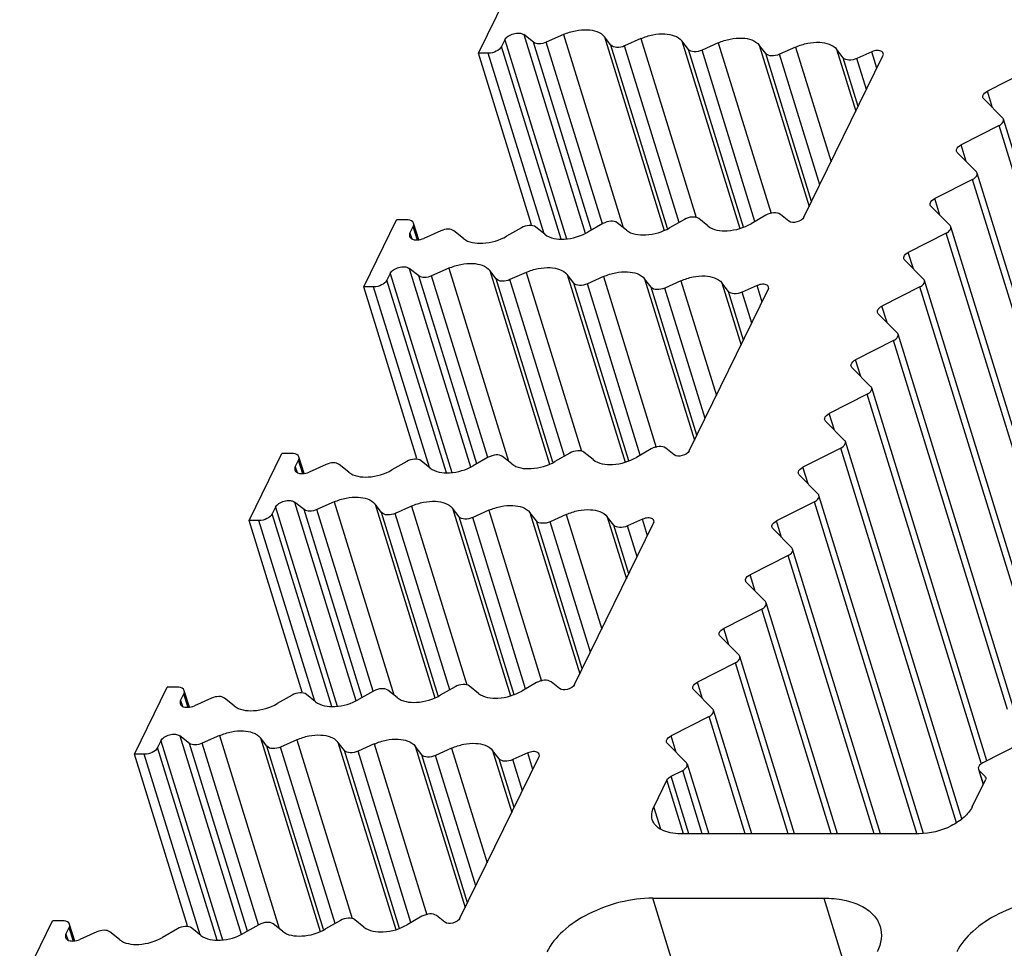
# Model space of a CAD drawing. Header units: millimetres. Extents: x 0 to 594, y 0 to 420.
# Tile 86 of 120: x 467 to 481, y 174 to 187. Entities that reach past the tile are written whole.
import ezdxf

# ---------------------------------------------------------------- set-up
doc = ezdxf.new("R2010")
doc.units = ezdxf.units.MM
doc.header["$LTSCALE"] = 32.67
doc.layers.get('0').update_dxf_attribs({"linetype": 'CONTINUOUS'})
doc.layers.add('3_ALL_AXES', color=7, linetype='CONTINUOUS')

msp = doc.modelspace()

# ---------------------------------------------------------------- linework, layer by layer
at = {"color": 7, "linetype": 'CONTINUOUS'}
for p, q in [((476.27681, 176.79081), (476.43657, 176.87181)), ((480.5529, 176.87181), (480.63316, 176.79081)), ((476.21856, 176.73807), (476.03515, 176.36433)), ((480.45624, 176.36433), (480.63965, 176.73807))]:
    msp.add_line(p, q, dxfattribs=at)
at = {"color": 9, "linetype": 'CONTINUOUS'}
for p, q in [((476.52386, 175.99136), (476.27681, 176.79081)), ((480.63316, 176.79081), (480.63897, 176.77201)), ((476.44931, 175.99136), (476.21856, 176.73807))]:
    msp.add_line(p, q, dxfattribs=at)
at = {"color": 7, "linetype": 'CONTINUOUS'}
msp.add_open_spline([(476.21856, 176.73807), (476.22109, 176.74323), (476.23571, 176.76552), (476.25834, 176.78145), (476.27681, 176.79081)], degree=3, knots=[0, 0, 0, 0, 0.21730292, 1, 1, 1, 1], dxfattribs=at)
for points in [[(480.63316, 176.79081), (480.63793, 176.78601), (480.64177, 176.77997), (480.64377, 176.7735)], [(480.64377, 176.7735), (480.64729, 176.76214), (480.64489, 176.74874), (480.63965, 176.73807)]]:
    msp.add_open_spline(points, degree=3, dxfattribs=at)
at = {"layer": '3_ALL_AXES', "color": 7, "linetype": 'CONTINUOUS'}
for p, q in [((473.59918, 186.82866), (474.05674, 187.76108)), ((474.36396, 186.98097), (474.22888, 187.08669)), ((474.78032, 187.08831), (474.5427, 186.98154)), ((475.44056, 186.94009), (475.34969, 187.05738)), ((473.96701, 187.01515), (473.92125, 186.9219)), ((475.85506, 187.03075), (475.63027, 186.92975)), ((476.51553, 186.88182), (476.42419, 186.99971)), ((476.9301, 186.97251), (476.70524, 186.87148)), ((477.5905, 186.82355), (477.49916, 186.94144)), ((478.00515, 186.91427), (477.7802, 186.8132)), ((474.33497, 184.44765), (473.59918, 186.82866)), ((473.73734, 186.82866), (473.59918, 186.82866)), ((478.11975, 184.55384), (479.21764, 186.79109)), ((478.66546, 186.76528), (478.57412, 186.88317)), ((479.06246, 186.84807), (478.85517, 186.75493)), ((481.19513, 186.56885), (480.66789, 186.30155)), ((480.61617, 186.19552), (480.88086, 185.92843)), ((480.82908, 185.82292), (480.30184, 185.55562)), ((482.49092, 180.73528), (480.89147, 185.91111)), ((480.25012, 185.44959), (480.51481, 185.18249)), ((482.12487, 179.98935), (480.52542, 185.16518)), ((480.46303, 185.07699), (479.93578, 184.80969)), ((477.90866, 184.49687), (477.79278, 184.59001)), ((479.88407, 184.70366), (480.14876, 184.43656)), ((472.00686, 183.58386), (472.46442, 184.51627)), ((472.60258, 184.51627), (472.46442, 184.51627)), ((472.77138, 184.23677), (472.70014, 184.46732)), ((475.3286, 184.46312), (475.12156, 184.34523)), ((475.65416, 184.37243), (475.52846, 184.47346)), ((476.46076, 184.52139), (476.25371, 184.4035)), ((476.78637, 184.43066), (476.66062, 184.53173)), ((477.59292, 184.57966), (477.38587, 184.46177)), ((472.64923, 184.32979), (472.69499, 184.42303)), ((473.07972, 184.36396), (472.84089, 184.25825)), ((473.39073, 184.25663), (473.25789, 184.36339)), ((474.19644, 184.40484), (473.99045, 184.28755)), ((474.52197, 184.31419), (474.39631, 184.41519)), ((480.09698, 184.33106), (479.56973, 184.06375)), ((481.75882, 179.24342), (480.15937, 184.41924)), ((479.51802, 183.95772), (479.78271, 183.69063)), ((472.37469, 183.77034), (472.32894, 183.6771)), ((472.77165, 183.73617), (472.63656, 183.84188)), ((473.188, 183.8435), (472.95038, 183.73674)), ((473.84824, 183.69529), (473.75737, 183.81258)), ((474.26274, 183.78595), (474.03795, 183.68494)), ((474.92321, 183.63702), (474.83187, 183.75491)), ((475.33778, 183.7277), (475.11292, 183.62667)), ((475.99818, 183.57874), (475.90684, 183.69664)), ((476.41283, 183.66947), (476.18789, 183.5684)), ((477.07315, 183.52047), (476.9818, 183.63836)), ((481.39277, 178.49749), (479.79332, 183.67331)), ((472.74265, 181.20285), (472.00686, 183.58386)), ((472.14502, 183.58386), (472.00686, 183.58386)), ((476.52744, 181.30904), (477.62532, 183.54629)), ((477.47015, 183.60327), (477.26285, 183.51013)), ((479.73093, 183.58513), (479.20368, 183.31782)), ((479.15197, 183.21179), (479.41666, 182.9447)), ((479.36488, 182.83919), (478.83763, 182.57189)), ((481.02672, 177.75156), (479.42727, 182.92738)), ((478.78592, 182.46586), (479.05061, 182.19877)), ((480.66067, 177.00562), (479.06122, 182.18145)), ((478.99883, 182.09326), (478.47158, 181.82596)), ((478.41987, 181.71993), (478.68456, 181.45283)), ((476.0006, 181.33486), (475.79355, 181.21696)), ((476.31634, 181.25206), (476.20046, 181.3452)), ((478.63278, 181.34733), (478.10553, 181.08003)), ((480.31408, 176.19672), (478.69517, 181.43552)), ((470.41454, 180.33905), (470.87211, 181.27147)), ((471.01026, 181.27147), (470.87211, 181.27147)), ((471.05691, 181.08499), (471.10267, 181.17823)), ((471.17907, 180.99197), (471.10782, 181.22252)), ((472.92965, 181.06938), (472.80399, 181.17039)), ((473.73628, 181.21831), (473.52924, 181.10042)), ((474.06185, 181.12763), (473.93615, 181.22866)), ((474.86844, 181.27658), (474.66139, 181.15869)), ((475.19405, 181.18586), (475.0683, 181.28693)), ((471.4874, 181.11916), (471.24857, 181.01344)), ((471.79841, 181.01182), (471.66558, 181.11859)), ((472.60413, 181.16004), (472.39813, 181.04275)), ((478.05382, 180.974), (478.31851, 180.7069)), ((479.78029, 175.99358), (478.32912, 180.68958)), ((470.78237, 180.52554), (470.73662, 180.4323)), ((471.17933, 180.49136), (471.04425, 180.59708)), ((471.59568, 180.5987), (471.35806, 180.49193)), ((472.25593, 180.45048), (472.16505, 180.56778)), ((472.67043, 180.54114), (472.44563, 180.44014)), ((473.33089, 180.39221), (473.23955, 180.5101)), ((473.74546, 180.4829), (473.5206, 180.38187)), ((478.26673, 180.6014), (477.73948, 180.33409)), ((474.40586, 180.33394), (474.31452, 180.45183)), ((474.82051, 180.42466), (474.59557, 180.32359)), ((475.48083, 180.27567), (475.38949, 180.39356)), ((475.87783, 180.35846), (475.67053, 180.26532)), ((471.15033, 177.95804), (470.41454, 180.33905)), ((470.5527, 180.33905), (470.41454, 180.33905)), ((474.93512, 178.06424), (476.033, 180.30148)), ((477.68777, 180.22806), (477.95246, 179.96097)), ((479.18442, 175.99136), (477.96307, 179.94365)), ((477.90068, 179.85547), (477.37343, 179.58816)), ((477.32172, 179.48213), (477.58641, 179.21504)), ((478.58786, 175.99136), (477.59702, 179.19772)), ((477.53463, 179.10953), (477.00738, 178.84223)), ((476.95567, 178.7362), (477.22036, 178.46911)), ((477.9913, 175.99136), (477.23097, 178.45179)), ((477.16858, 178.3636), (476.64133, 178.0963)), ((468.82222, 177.09425), (469.27979, 178.02667)), ((469.41795, 178.02667), (469.27979, 178.02667)), ((473.27612, 178.03178), (473.06908, 177.91389)), ((473.60173, 177.94106), (473.47599, 178.04213)), ((474.40828, 178.09005), (474.20123, 177.97216)), ((474.72402, 178.00726), (474.60814, 178.1004)), ((469.46459, 177.84018), (469.51035, 177.93342)), ((469.58675, 177.74716), (469.5155, 177.97771)), ((471.01181, 177.91524), (470.80581, 177.79794)), ((471.33733, 177.82458), (471.21167, 177.92558)), ((472.14397, 177.97351), (471.93692, 177.85562)), ((472.46953, 177.88282), (472.34383, 177.98385)), ((476.58961, 177.99027), (476.85431, 177.72317)), ((469.89509, 177.87436), (469.65625, 177.76864)), ((470.20609, 177.76702), (470.07326, 177.87379)), ((476.80253, 177.61767), (476.27528, 177.35037)), ((477.39474, 175.99136), (476.86492, 177.70586)), ((469.58701, 177.24656), (469.45193, 177.35228)), ((470.00336, 177.3539), (469.76574, 177.24713)), ((469.19006, 177.28073), (469.1443, 177.18749)), ((470.66361, 177.20568), (470.57273, 177.32297)), ((471.07811, 177.29634), (470.85332, 177.19533)), ((471.73858, 177.14741), (471.64724, 177.2653)), ((472.15314, 177.23809), (471.92828, 177.13706)), ((472.81354, 177.08914), (472.7222, 177.20703)), ((476.22356, 177.24434), (476.48825, 176.97724)), ((481.13152, 177.24434), (480.60469, 176.97724)), ((469.55801, 174.71324), (468.82222, 177.09425)), ((468.96038, 177.09425), (468.82222, 177.09425)), ((473.22819, 177.17986), (473.00325, 177.07879)), ((473.88851, 177.03086), (473.79717, 177.14876)), ((474.28551, 177.11366), (474.07822, 177.02052)), ((473.3428, 174.81943), (474.44068, 177.05668)), ((476.49895, 176.95998), (476.79827, 175.99136)), ((480.54228, 176.88912), (480.60855, 176.67469)), ((479.72058, 175.99136), (476.40476, 175.99136)), ((476.02116, 175.09701), (478.39751, 175.09701)), ((467.22991, 173.84945), (467.68747, 174.78186)), ((467.82563, 174.78186), (467.68747, 174.78186)), ((470.87721, 174.63802), (470.75151, 174.73905)), ((471.68381, 174.78698), (471.47676, 174.66908)), ((472.00941, 174.69625), (471.88367, 174.79732)), ((472.81596, 174.84525), (472.60892, 174.72736)), ((473.13171, 174.76245), (473.01582, 174.85559)), ((467.87227, 174.59538), (467.91803, 174.68862)), ((467.99443, 174.50236), (467.92318, 174.73291)), ((468.30277, 174.62955), (468.06393, 174.52384)), ((468.61377, 174.52222), (468.48094, 174.62898)), ((469.41949, 174.67043), (469.2135, 174.55314)), ((469.74501, 174.57977), (469.61935, 174.68078)), ((470.55165, 174.7287), (470.3446, 174.61081))]:
    msp.add_line(p, q, dxfattribs=at)
at = {"layer": '3_ALL_AXES', "color": 9, "linetype": 'CONTINUOUS'}
for p, q in [((474.22888, 187.08669), (475.08002, 184.33239)), ((474.78057, 187.08842), (475.60854, 184.4091)), ((475.34969, 187.05738), (476.18094, 184.36747)), ((474.74774, 184.24741), (473.92125, 186.9219)), ((473.96701, 187.01515), (474.8208, 184.25228)), ((475.16996, 184.37278), (474.36396, 186.98097)), ((475.32162, 184.46096), (474.5427, 186.98154)), ((476.22698, 184.39524), (475.44056, 186.94009)), ((476.38742, 184.47963), (475.63027, 186.92975)), ((475.85507, 187.03075), (476.6219, 184.54927)), ((476.42419, 186.99971), (477.22903, 184.39524)), ((476.93003, 186.97248), (477.6628, 184.60125)), ((477.49916, 186.94144), (478.19168, 184.70042)), ((478.005, 186.91421), (478.49691, 185.3224)), ((474.51186, 184.32231), (473.73734, 186.82866)), ((477.27878, 184.41195), (476.51553, 186.88182)), ((477.44032, 184.49277), (476.70524, 186.87148)), ((478.22538, 184.76908), (477.5905, 186.82355)), ((478.33982, 185.00229), (477.7802, 186.8132)), ((478.57412, 186.88317), (478.84023, 186.02203)), ((479.13323, 186.61908), (479.06246, 186.84807)), ((478.87393, 186.09069), (478.66546, 186.76528)), ((478.98837, 186.3239), (478.85517, 186.75493)), ((480.73893, 186.07164), (480.66789, 186.30155)), ((482.41222, 180.69988), (480.82908, 185.82292)), ((480.37288, 185.32571), (480.30184, 185.55562)), ((482.04617, 179.95395), (480.46303, 185.07699)), ((480.00683, 184.57978), (479.93578, 184.80969)), ((472.64923, 184.32979), (472.67324, 184.2521)), ((472.75419, 184.23146), (472.69499, 184.42303)), ((481.68012, 179.20802), (480.09698, 184.33106)), ((479.64078, 183.83384), (479.56973, 184.06375)), ((472.37469, 183.77034), (473.22848, 181.00748)), ((472.63656, 183.84188), (473.4877, 181.08759)), ((473.18825, 183.84362), (474.01622, 181.1643)), ((473.75737, 183.81258), (474.58862, 181.12266)), ((474.26275, 183.78595), (475.02959, 181.30446)), ((473.15542, 181.00261), (472.32894, 183.6771)), ((473.57764, 181.12798), (472.77165, 183.73617)), ((473.7293, 181.21615), (472.95038, 183.73674)), ((474.63467, 181.15043), (473.84824, 183.69529)), ((474.7951, 181.23482), (474.03795, 183.68494)), ((474.83187, 183.75491), (475.63671, 181.15044)), ((475.68646, 181.16715), (474.92321, 183.63702)), ((475.848, 181.24796), (475.11292, 183.62667)), ((475.33772, 183.72767), (476.07048, 181.35645)), ((475.90684, 183.69664), (476.59936, 181.45562)), ((476.41268, 183.6694), (476.90459, 182.07759)), ((476.9818, 183.63836), (477.24792, 182.77722)), ((472.91954, 181.07751), (472.14502, 183.58386)), ((476.63306, 181.52427), (475.99818, 183.57874)), ((476.7475, 181.75748), (476.18789, 183.5684)), ((477.28161, 182.84588), (477.07315, 183.52047)), ((477.39605, 183.07909), (477.26285, 183.51013)), ((477.54091, 183.37428), (477.47015, 183.60327)), ((481.31407, 178.46209), (479.73093, 183.58513)), ((479.27473, 183.08791), (479.20368, 183.31782)), ((480.94802, 177.71615), (479.36488, 182.83919)), ((478.90868, 182.34198), (478.83763, 182.57189)), ((480.58197, 176.97022), (478.99883, 182.09326)), ((478.54263, 181.59605), (478.47158, 181.82596)), ((480.24081, 176.14374), (478.63278, 181.34733)), ((471.16187, 180.98665), (471.10267, 181.17823)), ((471.05691, 181.08499), (471.08092, 181.00729)), ((478.17658, 180.85012), (478.10553, 181.08003)), ((470.78237, 180.52554), (471.63616, 177.76268)), ((471.04424, 180.59708), (471.89539, 177.84278)), ((471.98532, 177.88317), (471.17933, 180.49136)), ((472.13698, 177.97135), (471.35806, 180.49193)), ((471.59593, 180.59881), (472.4239, 177.91949)), ((472.16505, 180.56778), (472.9963, 177.87786)), ((472.67043, 180.54114), (473.43727, 178.05966)), ((473.23955, 180.51011), (474.04439, 177.90563)), ((473.7454, 180.48287), (474.47816, 178.11165)), ((479.69389, 175.98311), (478.26673, 180.6014)), ((471.5631, 177.7578), (470.73662, 180.4323)), ((473.04235, 177.90563), (472.25593, 180.45048)), ((473.20278, 177.99002), (472.44563, 180.44014)), ((474.09414, 177.92234), (473.33089, 180.39221)), ((474.25568, 178.00316), (473.5206, 180.38187)), ((474.31452, 180.45183), (475.00705, 178.21081)), ((474.82036, 180.4246), (475.31227, 178.83279)), ((475.38949, 180.39356), (475.6556, 179.53242)), ((475.94859, 180.12947), (475.87783, 180.35846)), ((471.32722, 177.8327), (470.5527, 180.33905)), ((475.04074, 178.27947), (474.40586, 180.33394)), ((475.15518, 178.51268), (474.59557, 180.32359)), ((475.68929, 179.60108), (475.48083, 180.27567)), ((475.80373, 179.83429), (475.67053, 180.26532)), ((477.81053, 180.10418), (477.73948, 180.33409)), ((479.09478, 175.99136), (477.90068, 179.85547)), ((477.44448, 179.35825), (477.37343, 179.58816)), ((478.49822, 175.99136), (477.53463, 179.10953)), ((477.07843, 178.61232), (477.00738, 178.84223)), ((477.90166, 175.99136), (477.16858, 178.3636)), ((476.71238, 177.86639), (476.64133, 178.0963)), ((469.56955, 177.74185), (469.51035, 177.93342)), ((469.46459, 177.84018), (469.4886, 177.76249)), ((477.3051, 175.99136), (476.80253, 177.61767)), ((469.45193, 177.35228), (470.30307, 174.59798)), ((470.00361, 177.35401), (470.83158, 174.67469)), ((476.34633, 177.12046), (476.27528, 177.35037)), ((469.19006, 177.28073), (470.04384, 174.51787)), ((470.393, 174.63837), (469.58701, 177.24656)), ((470.54466, 174.72654), (469.76574, 177.24713)), ((470.57273, 177.32297), (471.40398, 174.63305)), ((471.45003, 174.66082), (470.66361, 177.20568)), ((471.07811, 177.29634), (471.84495, 174.81485)), ((471.64723, 177.2653), (472.45208, 174.66083)), ((472.15308, 177.23807), (472.88584, 174.86684)), ((472.7222, 177.20703), (473.41473, 174.96601)), ((469.7349, 174.5879), (468.96038, 177.09425)), ((469.97078, 174.513), (469.1443, 177.18749)), ((471.61046, 174.74521), (470.85332, 177.19533)), ((472.50182, 174.67754), (471.73858, 177.14741)), ((472.66336, 174.75836), (471.92828, 177.13706)), ((473.44842, 175.03467), (472.81354, 177.08914)), ((473.56286, 175.26788), (473.00325, 177.07879)), ((473.22805, 177.17979), (473.71995, 175.58799)), ((473.79717, 177.14876), (474.06328, 176.28762)), ((474.35627, 176.88467), (474.28551, 177.11366)), ((474.09697, 176.35627), (473.88851, 177.03086)), ((474.21141, 176.58948), (474.07822, 177.02052)), ((476.70865, 175.99136), (476.43657, 176.87181)), ((480.61178, 176.68127), (480.5529, 176.87181)), ((476.1312, 176.05352), (476.03515, 176.36433)), ((477.11699, 171.55089), (476.02116, 175.09701)), ((478.39751, 175.09701), (478.82459, 173.71499)), ((467.97723, 174.49704), (467.91803, 174.68862)), ((467.87227, 174.59538), (467.89628, 174.51768))]:
    msp.add_line(p, q, dxfattribs=at)
at = {"layer": '3_ALL_AXES', "color": 7, "linetype": 'CONTINUOUS'}
for points, knots in [([(473.96701, 187.01515), (473.97701, 187.03553), (474.01509, 187.07198), (474.0865, 187.10324), (474.16241, 187.11286), (474.21205, 187.09981), (474.22888, 187.08669)], [0, 0, 0, 0, 0.23073129, 0.50994839, 0.7831034, 1, 1, 1, 1]), ([(474.78032, 187.08831), (474.83372, 187.1123), (474.94473, 187.14721), (475.13979, 187.16594), (475.29775, 187.12441), (475.34969, 187.05738)], [0, 0, 0, 0, 0.29395525, 0.57424479, 1, 1, 1, 1]), ([(475.85506, 187.03075), (475.90845, 187.05473), (476.01943, 187.08956), (476.21441, 187.10825), (476.37228, 187.06671), (476.42419, 186.99971)], [0, 0, 0, 0, 0.29397432, 0.57425291, 1, 1, 1, 1]), ([(476.9301, 186.97251), (476.98347, 186.99649), (477.09445, 187.0313), (477.28941, 187.04998), (477.44725, 187.00843), (477.49916, 186.94144)], [0, 0, 0, 0, 0.29397848, 0.57425381, 1, 1, 1, 1]), ([(473.92125, 186.9219), (473.90683, 186.89251), (473.84577, 186.8464), (473.77548, 186.82866), (473.73734, 186.82866)], [0, 0, 0, 0, 0.4619649, 1, 1, 1, 1]), ([(474.5427, 186.98154), (474.51153, 186.96754), (474.45117, 186.95273), (474.3854, 186.9642), (474.36396, 186.98097)], [0, 0, 0, 0, 0.55661378, 1, 1, 1, 1]), ([(475.63027, 186.92975), (475.59574, 186.91423), (475.53106, 186.89849), (475.45787, 186.91776), (475.44056, 186.94009)], [0, 0, 0, 0, 0.5726311, 1, 1, 1, 1]), ([(478.00515, 186.91427), (478.05851, 186.93825), (478.16949, 186.97304), (478.36441, 186.9917), (478.52223, 186.95015), (478.57412, 186.88317)], [0, 0, 0, 0, 0.29398439, 0.57425596, 1, 1, 1, 1]), ([(476.70524, 186.87148), (476.67071, 186.85596), (476.60603, 186.84021), (476.53283, 186.85949), (476.51553, 186.88182)], [0, 0, 0, 0, 0.57263107, 1, 1, 1, 1]), ([(477.7802, 186.8132), (477.74568, 186.79769), (477.681, 186.78194), (477.6078, 186.80122), (477.5905, 186.82355)], [0, 0, 0, 0, 0.57263107, 1, 1, 1, 1]), ([(479.22175, 186.82667), (479.21866, 186.83689), (479.19485, 186.86266), (479.13336, 186.87008), (479.0864, 186.85882), (479.06246, 186.84807)], [0, 0, 0, 0, 0.18299781, 0.55000156, 1, 1, 1, 1]), ([(478.85517, 186.75493), (478.82064, 186.73942), (478.75596, 186.72367), (478.68277, 186.74294), (478.66546, 186.76528)], [0, 0, 0, 0, 0.57263137, 1, 1, 1, 1]), ([(480.60547, 186.2132), (480.60328, 186.22039), (480.60375, 186.2603), (480.64081, 186.2878), (480.66789, 186.30155)], [0, 0, 0, 0, 0.19842178, 1, 1, 1, 1]), ([(480.82908, 185.82292), (480.83967, 185.82829), (480.87046, 185.84653), (480.89892, 185.88684), (480.89142, 185.91109)], [0, 0, 0, 0, 0.31865481, 1, 1, 1, 1]), ([(480.23942, 185.46726), (480.23723, 185.47445), (480.2377, 185.51437), (480.27476, 185.54187), (480.30184, 185.55562)], [0, 0, 0, 0, 0.19842178, 1, 1, 1, 1]), ([(480.46303, 185.07699), (480.47362, 185.08236), (480.50441, 185.1006), (480.53287, 185.14091), (480.52536, 185.16516)], [0, 0, 0, 0, 0.31865481, 1, 1, 1, 1]), ([(479.87337, 184.72133), (479.87118, 184.72852), (479.87165, 184.76843), (479.90871, 184.79593), (479.93578, 184.80969)], [0, 0, 0, 0, 0.19842178, 1, 1, 1, 1]), ([(477.79278, 184.59001), (477.76877, 184.6093), (477.69316, 184.61921), (477.62617, 184.59859), (477.59292, 184.57966)], [0, 0, 0, 0, 0.44600119, 1, 1, 1, 1]), ([(472.70013, 184.46732), (472.69786, 184.4748), (472.67699, 184.50838), (472.63271, 184.51627), (472.60258, 184.51627)], [0, 0, 0, 0, 0.20604324, 1, 1, 1, 1]), ([(475.52846, 184.47346), (475.50445, 184.49276), (475.42884, 184.50267), (475.36185, 184.48205), (475.3286, 184.46312)], [0, 0, 0, 0, 0.4460011, 1, 1, 1, 1]), ([(476.66062, 184.53173), (476.63661, 184.55103), (476.561, 184.56094), (476.49401, 184.54032), (476.46076, 184.52139)], [0, 0, 0, 0, 0.4460011, 1, 1, 1, 1]), ([(476.78637, 184.43066), (476.85839, 184.37277), (477.08523, 184.34322), (477.28615, 184.40498), (477.38587, 184.46177)], [0, 0, 0, 0, 0.44605538, 1, 1, 1, 1]), ([(478.11975, 184.55384), (478.10224, 184.51816), (478.02733, 184.47702), (477.9382, 184.47312), (477.90866, 184.49687)], [0, 0, 0, 0, 0.51193418, 1, 1, 1, 1]), ([(473.25789, 184.36339), (473.23679, 184.38036), (473.17117, 184.39229), (473.11094, 184.37778), (473.07972, 184.36396)], [0, 0, 0, 0, 0.4423613, 1, 1, 1, 1]), ([(474.39631, 184.41519), (474.3723, 184.43449), (474.29668, 184.4444), (474.22969, 184.42378), (474.19644, 184.40484)], [0, 0, 0, 0, 0.44600111, 1, 1, 1, 1]), ([(474.52197, 184.31419), (474.594, 184.25629), (474.82084, 184.22663), (475.02181, 184.28843), (475.12156, 184.34523)], [0, 0, 0, 0, 0.44602121, 1, 1, 1, 1]), ([(475.65416, 184.37243), (475.72619, 184.31454), (475.95303, 184.28492), (476.15398, 184.34671), (476.25371, 184.4035)], [0, 0, 0, 0, 0.44603625, 1, 1, 1, 1]), ([(480.09698, 184.33106), (480.10757, 184.33643), (480.13836, 184.35467), (480.16682, 184.39498), (480.15931, 184.41923)], [0, 0, 0, 0, 0.31865481, 1, 1, 1, 1]), ([(472.64407, 184.2855), (472.64797, 184.27291), (472.67713, 184.24098), (472.75317, 184.23149), (472.81121, 184.24514), (472.84089, 184.25825)], [0, 0, 0, 0, 0.18296504, 0.5498223, 1, 1, 1, 1]), ([(473.39073, 184.25663), (473.46277, 184.19872), (473.68962, 184.1689), (473.89067, 184.23074), (473.99045, 184.28755)], [0, 0, 0, 0, 0.44596283, 1, 1, 1, 1]), ([(479.50732, 183.9754), (479.50513, 183.98259), (479.5056, 184.0225), (479.54266, 184.05), (479.56973, 184.06375)], [0, 0, 0, 0, 0.19842178, 1, 1, 1, 1]), ([(473.188, 183.8435), (473.2414, 183.8675), (473.35241, 183.9024), (473.54748, 183.92114), (473.70544, 183.87961), (473.75737, 183.81258)], [0, 0, 0, 0, 0.29395525, 0.57424479, 1, 1, 1, 1]), ([(472.37469, 183.77034), (472.3847, 183.79073), (472.42277, 183.82717), (472.49419, 183.85844), (472.57009, 183.86806), (472.61973, 183.85501), (472.63656, 183.84188)], [0, 0, 0, 0, 0.23073129, 0.50994839, 0.7831034, 1, 1, 1, 1]), ([(474.26274, 183.78595), (474.31613, 183.80993), (474.42711, 183.84476), (474.6221, 183.86345), (474.77996, 183.82191), (474.83187, 183.75491)], [0, 0, 0, 0, 0.29397432, 0.57425291, 1, 1, 1, 1]), ([(475.33778, 183.7277), (475.39115, 183.75169), (475.50213, 183.7865), (475.69709, 183.80517), (475.85493, 183.76363), (475.90684, 183.69664)], [0, 0, 0, 0, 0.29397848, 0.57425381, 1, 1, 1, 1]), ([(472.32894, 183.6771), (472.31451, 183.6477), (472.25345, 183.6016), (472.18316, 183.58386), (472.14502, 183.58386)], [0, 0, 0, 0, 0.4619649, 1, 1, 1, 1]), ([(472.95038, 183.73674), (472.91921, 183.72274), (472.85885, 183.70793), (472.79308, 183.71939), (472.77165, 183.73617)], [0, 0, 0, 0, 0.55661378, 1, 1, 1, 1]), ([(474.03795, 183.68494), (474.00342, 183.66943), (473.93874, 183.65368), (473.86555, 183.67296), (473.84824, 183.69529)], [0, 0, 0, 0, 0.5726311, 1, 1, 1, 1]), ([(475.11292, 183.62667), (475.07839, 183.61116), (475.01371, 183.59541), (474.94052, 183.61468), (474.92321, 183.63702)], [0, 0, 0, 0, 0.57263107, 1, 1, 1, 1]), ([(476.41283, 183.66947), (476.4662, 183.69345), (476.57717, 183.72823), (476.7721, 183.7469), (476.92991, 183.70535), (476.9818, 183.63836)], [0, 0, 0, 0, 0.29398439, 0.57425596, 1, 1, 1, 1]), ([(479.73093, 183.58513), (479.74152, 183.59049), (479.77231, 183.60874), (479.80077, 183.64905), (479.79326, 183.67329)], [0, 0, 0, 0, 0.31865481, 1, 1, 1, 1]), ([(476.18789, 183.5684), (476.15336, 183.55288), (476.08868, 183.53714), (476.01548, 183.55641), (475.99818, 183.57874)], [0, 0, 0, 0, 0.57263107, 1, 1, 1, 1]), ([(477.26285, 183.51013), (477.22832, 183.49461), (477.16364, 183.47887), (477.09045, 183.49814), (477.07315, 183.52047)], [0, 0, 0, 0, 0.57263137, 1, 1, 1, 1]), ([(477.62943, 183.58187), (477.62634, 183.59208), (477.60253, 183.61786), (477.54104, 183.62528), (477.49408, 183.61402), (477.47015, 183.60327)], [0, 0, 0, 0, 0.18299781, 0.55000156, 1, 1, 1, 1]), ([(479.14127, 183.22947), (479.13908, 183.23666), (479.13955, 183.27657), (479.17661, 183.30407), (479.20368, 183.31782)], [0, 0, 0, 0, 0.19842178, 1, 1, 1, 1]), ([(479.36488, 182.83919), (479.37547, 182.84456), (479.40626, 182.86281), (479.43472, 182.90311), (479.42721, 182.92736)], [0, 0, 0, 0, 0.31865481, 1, 1, 1, 1]), ([(478.77522, 182.48354), (478.77303, 182.49073), (478.7735, 182.53064), (478.81056, 182.55814), (478.83763, 182.57189)], [0, 0, 0, 0, 0.19842178, 1, 1, 1, 1]), ([(478.99883, 182.09326), (479.00942, 182.09863), (479.04021, 182.11687), (479.06867, 182.15718), (479.06116, 182.18143)], [0, 0, 0, 0, 0.31865481, 1, 1, 1, 1]), ([(478.40916, 181.7376), (478.40698, 181.7448), (478.40745, 181.78471), (478.44451, 181.81221), (478.47158, 181.82596)], [0, 0, 0, 0, 0.19842178, 1, 1, 1, 1]), ([(475.0683, 181.28693), (475.04429, 181.30623), (474.96868, 181.31614), (474.90169, 181.29552), (474.86844, 181.27658)], [0, 0, 0, 0, 0.4460011, 1, 1, 1, 1]), ([(476.20046, 181.3452), (476.17645, 181.3645), (476.10084, 181.37441), (476.03385, 181.35379), (476.0006, 181.33486)], [0, 0, 0, 0, 0.44600119, 1, 1, 1, 1]), ([(476.52744, 181.30904), (476.50992, 181.27335), (476.43501, 181.23221), (476.34588, 181.22832), (476.31634, 181.25206)], [0, 0, 0, 0, 0.51193418, 1, 1, 1, 1]), ([(478.63278, 181.34733), (478.64337, 181.3527), (478.67416, 181.37094), (478.70262, 181.41125), (478.69511, 181.4355)], [0, 0, 0, 0, 0.31865481, 1, 1, 1, 1]), ([(471.10781, 181.22251), (471.10554, 181.22999), (471.08467, 181.26357), (471.04039, 181.27147), (471.01026, 181.27147)], [0, 0, 0, 0, 0.20604324, 1, 1, 1, 1]), ([(472.80399, 181.17039), (472.77998, 181.18968), (472.70436, 181.19959), (472.63738, 181.17897), (472.60413, 181.16004)], [0, 0, 0, 0, 0.44600111, 1, 1, 1, 1]), ([(473.93615, 181.22866), (473.91214, 181.24796), (473.83652, 181.25786), (473.76954, 181.23724), (473.73628, 181.21831)], [0, 0, 0, 0, 0.4460011, 1, 1, 1, 1]), ([(475.19405, 181.18586), (475.26608, 181.12797), (475.49291, 181.09841), (475.69383, 181.16018), (475.79355, 181.21696)], [0, 0, 0, 0, 0.44605538, 1, 1, 1, 1]), ([(471.05176, 181.0407), (471.05565, 181.0281), (471.08482, 180.99618), (471.16085, 180.98668), (471.2189, 181.00034), (471.24857, 181.01344)], [0, 0, 0, 0, 0.18296504, 0.5498223, 1, 1, 1, 1]), ([(471.66558, 181.11859), (471.64447, 181.13555), (471.57885, 181.14749), (471.51862, 181.13298), (471.4874, 181.11916)], [0, 0, 0, 0, 0.4423613, 1, 1, 1, 1]), ([(471.79841, 181.01182), (471.87045, 180.95392), (472.0973, 180.92409), (472.29835, 180.98593), (472.39813, 181.04275)], [0, 0, 0, 0, 0.44596283, 1, 1, 1, 1]), ([(472.92965, 181.06938), (473.00168, 181.01149), (473.22853, 180.98183), (473.42949, 181.04363), (473.52924, 181.10042)], [0, 0, 0, 0, 0.44602121, 1, 1, 1, 1]), ([(474.06185, 181.12763), (474.13387, 181.06973), (474.36071, 181.04012), (474.56166, 181.1019), (474.66139, 181.15869)], [0, 0, 0, 0, 0.44603625, 1, 1, 1, 1]), ([(478.04311, 180.99167), (478.04093, 180.99886), (478.0414, 181.03877), (478.07846, 181.06627), (478.10553, 181.08003)], [0, 0, 0, 0, 0.19842178, 1, 1, 1, 1]), ([(470.78237, 180.52554), (470.79238, 180.54592), (470.83045, 180.58237), (470.90187, 180.61363), (470.97777, 180.62326), (471.02741, 180.61021), (471.04425, 180.59708)], [0, 0, 0, 0, 0.23073129, 0.50994839, 0.7831034, 1, 1, 1, 1]), ([(471.59568, 180.5987), (471.64908, 180.62269), (471.76009, 180.6576), (471.95516, 180.67633), (472.11312, 180.6348), (472.16505, 180.56778)], [0, 0, 0, 0, 0.29395525, 0.57424479, 1, 1, 1, 1]), ([(478.26673, 180.6014), (478.27732, 180.60677), (478.30811, 180.62501), (478.33657, 180.66532), (478.32906, 180.68957)], [0, 0, 0, 0, 0.31865481, 1, 1, 1, 1]), ([(471.35806, 180.49193), (471.32689, 180.47793), (471.26653, 180.46312), (471.20076, 180.47459), (471.17933, 180.49136)], [0, 0, 0, 0, 0.55661378, 1, 1, 1, 1]), ([(472.67043, 180.54114), (472.72381, 180.56513), (472.8348, 180.59996), (473.02978, 180.61865), (473.18764, 180.5771), (473.23955, 180.5101)], [0, 0, 0, 0, 0.29397432, 0.57425291, 1, 1, 1, 1]), ([(473.74546, 180.4829), (473.79884, 180.50688), (473.90981, 180.54169), (474.10477, 180.56037), (474.26261, 180.51882), (474.31452, 180.45183)], [0, 0, 0, 0, 0.29397848, 0.57425381, 1, 1, 1, 1]), ([(474.82051, 180.42466), (474.87388, 180.44864), (474.98485, 180.48343), (475.17978, 180.50209), (475.33759, 180.46054), (475.38949, 180.39356)], [0, 0, 0, 0, 0.29398439, 0.57425596, 1, 1, 1, 1]), ([(470.73662, 180.4323), (470.72219, 180.4029), (470.66113, 180.3568), (470.59084, 180.33905), (470.5527, 180.33905)], [0, 0, 0, 0, 0.4619649, 1, 1, 1, 1]), ([(472.44563, 180.44014), (472.41111, 180.42462), (472.34643, 180.40888), (472.27323, 180.42815), (472.25593, 180.45048)], [0, 0, 0, 0, 0.5726311, 1, 1, 1, 1]), ([(473.5206, 180.38187), (473.48607, 180.36635), (473.42139, 180.35061), (473.3482, 180.36988), (473.33089, 180.39221)], [0, 0, 0, 0, 0.57263107, 1, 1, 1, 1]), ([(476.03712, 180.33707), (476.03402, 180.34728), (476.01021, 180.37305), (475.94872, 180.38047), (475.90176, 180.36922), (475.87783, 180.35846)], [0, 0, 0, 0, 0.18299781, 0.55000156, 1, 1, 1, 1]), ([(474.59557, 180.32359), (474.56104, 180.30808), (474.49636, 180.29233), (474.42316, 180.31161), (474.40586, 180.33394)], [0, 0, 0, 0, 0.57263107, 1, 1, 1, 1]), ([(475.67053, 180.26532), (475.63601, 180.24981), (475.57133, 180.23406), (475.49813, 180.25334), (475.48083, 180.27567)], [0, 0, 0, 0, 0.57263137, 1, 1, 1, 1]), ([(477.67706, 180.24574), (477.67488, 180.25293), (477.67535, 180.29284), (477.71241, 180.32034), (477.73948, 180.33409)], [0, 0, 0, 0, 0.19842178, 1, 1, 1, 1]), ([(477.90068, 179.85547), (477.91127, 179.86083), (477.94206, 179.87908), (477.97052, 179.91939), (477.96301, 179.94363)], [0, 0, 0, 0, 0.31865481, 1, 1, 1, 1]), ([(477.31101, 179.49981), (477.30883, 179.507), (477.3093, 179.54691), (477.34636, 179.57441), (477.37343, 179.58816)], [0, 0, 0, 0, 0.19842178, 1, 1, 1, 1]), ([(477.53463, 179.10953), (477.54522, 179.1149), (477.57601, 179.13315), (477.60447, 179.17345), (477.59696, 179.1977)], [0, 0, 0, 0, 0.31865481, 1, 1, 1, 1]), ([(476.94496, 178.75388), (476.94278, 178.76107), (476.94325, 178.80098), (476.98031, 178.82848), (477.00738, 178.84223)], [0, 0, 0, 0, 0.19842178, 1, 1, 1, 1]), ([(477.16858, 178.3636), (477.17917, 178.36897), (477.20996, 178.38721), (477.23842, 178.42752), (477.23091, 178.45177)], [0, 0, 0, 0, 0.31865481, 1, 1, 1, 1]), ([(469.51549, 177.97771), (469.51322, 177.98519), (469.49235, 178.01877), (469.44807, 178.02667), (469.41795, 178.02667)], [0, 0, 0, 0, 0.20604324, 1, 1, 1, 1]), ([(473.47599, 178.04213), (473.45198, 178.06142), (473.37636, 178.07133), (473.30938, 178.05071), (473.27612, 178.03178)], [0, 0, 0, 0, 0.4460011, 1, 1, 1, 1]), ([(474.60814, 178.1004), (474.58413, 178.1197), (474.50852, 178.12961), (474.44153, 178.10898), (474.40828, 178.09005)], [0, 0, 0, 0, 0.44600119, 1, 1, 1, 1]), ([(474.93512, 178.06424), (474.9176, 178.02855), (474.8427, 177.98741), (474.75356, 177.98352), (474.72402, 178.00726)], [0, 0, 0, 0, 0.51193418, 1, 1, 1, 1]), ([(476.57891, 178.00794), (476.57673, 178.01514), (476.5772, 178.05505), (476.61426, 178.08255), (476.64133, 178.0963)], [0, 0, 0, 0, 0.19842178, 1, 1, 1, 1]), ([(470.07326, 177.87379), (470.05215, 177.89075), (469.98654, 177.90268), (469.9263, 177.88817), (469.89509, 177.87436)], [0, 0, 0, 0, 0.4423613, 1, 1, 1, 1]), ([(471.21167, 177.92558), (471.18766, 177.94488), (471.11205, 177.95479), (471.04506, 177.93417), (471.01181, 177.91524)], [0, 0, 0, 0, 0.44600111, 1, 1, 1, 1]), ([(472.34383, 177.98385), (472.31982, 178.00315), (472.24421, 178.01306), (472.17722, 177.99244), (472.14397, 177.97351)], [0, 0, 0, 0, 0.4460011, 1, 1, 1, 1]), ([(472.46953, 177.88282), (472.54156, 177.82493), (472.76839, 177.79531), (472.96934, 177.8571), (473.06908, 177.91389)], [0, 0, 0, 0, 0.44603625, 1, 1, 1, 1]), ([(473.60173, 177.94106), (473.67376, 177.88317), (473.90059, 177.85361), (474.10151, 177.91538), (474.20123, 177.97216)], [0, 0, 0, 0, 0.44605538, 1, 1, 1, 1]), ([(469.45944, 177.79589), (469.46333, 177.7833), (469.4925, 177.75137), (469.56853, 177.74188), (469.62658, 177.75553), (469.65625, 177.76864)], [0, 0, 0, 0, 0.18296504, 0.5498223, 1, 1, 1, 1]), ([(470.20609, 177.76702), (470.27813, 177.70912), (470.50498, 177.67929), (470.70603, 177.74113), (470.80581, 177.79794)], [0, 0, 0, 0, 0.44596283, 1, 1, 1, 1]), ([(471.33733, 177.82458), (471.40936, 177.76668), (471.63621, 177.73702), (471.83717, 177.79882), (471.93692, 177.85562)], [0, 0, 0, 0, 0.44602121, 1, 1, 1, 1]), ([(476.80253, 177.61767), (476.81312, 177.62304), (476.84391, 177.64128), (476.87237, 177.68159), (476.86486, 177.70584)], [0, 0, 0, 0, 0.31865481, 1, 1, 1, 1]), ([(469.19006, 177.28073), (469.20006, 177.30112), (469.23814, 177.33757), (469.30955, 177.36883), (469.38545, 177.37845), (469.4351, 177.3654), (469.45193, 177.35228)], [0, 0, 0, 0, 0.23073129, 0.50994839, 0.7831034, 1, 1, 1, 1]), ([(470.00336, 177.3539), (470.05676, 177.37789), (470.16777, 177.4128), (470.36284, 177.43153), (470.5208, 177.39), (470.57273, 177.32297)], [0, 0, 0, 0, 0.29395525, 0.57424479, 1, 1, 1, 1]), ([(471.07811, 177.29634), (471.13149, 177.32032), (471.24248, 177.35515), (471.43746, 177.37384), (471.59533, 177.3323), (471.64724, 177.2653)], [0, 0, 0, 0, 0.29397432, 0.57425291, 1, 1, 1, 1]), ([(476.21286, 177.26201), (476.21068, 177.2692), (476.21115, 177.30911), (476.24821, 177.33661), (476.27528, 177.35037)], [0, 0, 0, 0, 0.19842178, 1, 1, 1, 1]), ([(469.76574, 177.24713), (469.73457, 177.23313), (469.67421, 177.21832), (469.60844, 177.22979), (469.58701, 177.24656)], [0, 0, 0, 0, 0.55661378, 1, 1, 1, 1]), ([(470.85332, 177.19533), (470.81879, 177.17982), (470.75411, 177.16407), (470.68091, 177.18335), (470.66361, 177.20568)], [0, 0, 0, 0, 0.5726311, 1, 1, 1, 1]), ([(472.15314, 177.23809), (472.20652, 177.26208), (472.3175, 177.29689), (472.51245, 177.31557), (472.6703, 177.27402), (472.7222, 177.20703)], [0, 0, 0, 0, 0.29397848, 0.57425381, 1, 1, 1, 1]), ([(473.22819, 177.17986), (473.28156, 177.20384), (473.39253, 177.23862), (473.58746, 177.25729), (473.74527, 177.21574), (473.79717, 177.14876)], [0, 0, 0, 0, 0.29398439, 0.57425596, 1, 1, 1, 1]), ([(469.1443, 177.18749), (469.12987, 177.1581), (469.06881, 177.11199), (468.99852, 177.09425), (468.96038, 177.09425)], [0, 0, 0, 0, 0.4619649, 1, 1, 1, 1]), ([(471.92828, 177.13706), (471.89376, 177.12155), (471.82908, 177.1058), (471.75588, 177.12508), (471.73858, 177.14741)], [0, 0, 0, 0, 0.57263107, 1, 1, 1, 1]), ([(473.00325, 177.07879), (472.96872, 177.06328), (472.90404, 177.04753), (472.83084, 177.0668), (472.81354, 177.08914)], [0, 0, 0, 0, 0.57263107, 1, 1, 1, 1]), ([(474.4448, 177.09226), (474.44171, 177.10248), (474.4179, 177.12825), (474.3564, 177.13567), (474.30944, 177.12441), (474.28551, 177.11366)], [0, 0, 0, 0, 0.18299781, 0.55000156, 1, 1, 1, 1]), ([(474.07822, 177.02052), (474.04369, 177.005), (473.97901, 176.98926), (473.90581, 177.00853), (473.88851, 177.03086)], [0, 0, 0, 0, 0.57263137, 1, 1, 1, 1]), ([(476.43657, 176.87181), (476.44715, 176.87717), (476.47791, 176.8954), (476.50643, 176.93574), (476.49884, 176.95995)], [0, 0, 0, 0, 0.31872902, 1, 1, 1, 1]), ([(480.60469, 176.97724), (480.5941, 176.97187), (480.5633, 176.95369), (480.53484, 176.91338), (480.54234, 176.88914)], [0, 0, 0, 0, 0.31877958, 1, 1, 1, 1]), ([(476.01453, 176.18718), (476.01034, 176.20076), (475.9987, 176.26042), (476.01484, 176.32294), (476.03515, 176.36433)], [0, 0, 0, 0, 0.23564973, 1, 1, 1, 1]), ([(480.45624, 176.36433), (480.42959, 176.31001), (480.34128, 176.20593), (480.10119, 176.04998), (479.87312, 175.99136), (479.72058, 175.99136)], [0, 0, 0, 0, 0.21222204, 0.46498254, 1, 1, 1, 1]), ([(476.40476, 175.99136), (476.3578, 175.99136), (476.26934, 175.99883), (476.15046, 176.03616), (476.05988, 176.09826), (476.02376, 176.15731), (476.01453, 176.18718)], [0, 0, 0, 0, 0.30375218, 0.56998946, 0.7977859, 1, 1, 1, 1]), ([(476.02116, 175.09701), (475.86967, 175.09701), (475.56197, 175.05553), (475.13512, 174.8988), (474.77951, 174.66768), (474.60314, 174.45971), (474.54983, 174.35108)], [0, 0, 0, 0, 0.2647366, 0.5366441, 0.78852038, 1, 1, 1, 1]), ([(478.39751, 175.09701), (478.49146, 175.09701), (478.66838, 175.08212), (478.9061, 175.00736), (479.08735, 174.88329), (479.1595, 174.76512), (479.17796, 174.70537)], [0, 0, 0, 0, 0.30381956, 0.56992911, 0.79776816, 1, 1, 1, 1]), ([(481.71333, 175.09701), (481.56187, 175.09701), (481.25417, 175.05551), (480.82727, 174.89886), (480.47168, 174.66765), (480.29531, 174.4597), (480.24201, 174.35108)], [0, 0, 0, 0, 0.26470468, 0.53665016, 0.78854618, 1, 1, 1, 1]), ([(473.01582, 174.85559), (472.99181, 174.87489), (472.9162, 174.8848), (472.84921, 174.86418), (472.81596, 174.84525)], [0, 0, 0, 0, 0.44600119, 1, 1, 1, 1]), ([(467.92317, 174.7329), (467.9209, 174.74038), (467.90003, 174.77396), (467.85575, 174.78186), (467.82563, 174.78186)], [0, 0, 0, 0, 0.20604324, 1, 1, 1, 1]), ([(470.75151, 174.73905), (470.7275, 174.75835), (470.65189, 174.76826), (470.5849, 174.74764), (470.55165, 174.7287)], [0, 0, 0, 0, 0.4460011, 1, 1, 1, 1]), ([(471.88367, 174.79732), (471.85966, 174.81662), (471.78404, 174.82653), (471.71706, 174.80591), (471.68381, 174.78698)], [0, 0, 0, 0, 0.4460011, 1, 1, 1, 1]), ([(473.3428, 174.81943), (473.32529, 174.78374), (473.25038, 174.7426), (473.16125, 174.73871), (473.13171, 174.76245)], [0, 0, 0, 0, 0.51193418, 1, 1, 1, 1]), ([(468.48094, 174.62898), (468.45983, 174.64595), (468.39422, 174.65788), (468.33398, 174.64337), (468.30277, 174.62955)], [0, 0, 0, 0, 0.4423613, 1, 1, 1, 1]), ([(469.61935, 174.68078), (469.59534, 174.70008), (469.51973, 174.70998), (469.45274, 174.68936), (469.41949, 174.67043)], [0, 0, 0, 0, 0.44600111, 1, 1, 1, 1]), ([(469.74501, 174.57977), (469.81705, 174.52188), (470.04389, 174.49222), (470.24486, 174.55402), (470.3446, 174.61081)], [0, 0, 0, 0, 0.44602121, 1, 1, 1, 1]), ([(470.87721, 174.63802), (470.94924, 174.58012), (471.17608, 174.55051), (471.37702, 174.61229), (471.47676, 174.66908)], [0, 0, 0, 0, 0.44603625, 1, 1, 1, 1]), ([(472.00941, 174.69625), (472.08144, 174.63836), (472.30827, 174.6088), (472.50919, 174.67057), (472.60892, 174.72736)], [0, 0, 0, 0, 0.44605538, 1, 1, 1, 1]), ([(479.17796, 174.70537), (479.19491, 174.65053), (479.20411, 174.52559), (479.1648, 174.40827), (479.13674, 174.35108)], [0, 0, 0, 0, 0.47397936, 1, 1, 1, 1]), ([(467.86712, 174.55109), (467.87102, 174.5385), (467.90018, 174.50657), (467.97621, 174.49708), (468.03426, 174.51073), (468.06393, 174.52384)], [0, 0, 0, 0, 0.18296504, 0.5498223, 1, 1, 1, 1]), ([(468.61377, 174.52222), (468.68581, 174.46431), (468.91267, 174.43448), (469.11371, 174.49632), (469.2135, 174.55314)], [0, 0, 0, 0, 0.44596283, 1, 1, 1, 1])]:
    msp.add_open_spline(points, degree=3, knots=knots, dxfattribs=at)
for points in [[(479.21764, 186.79109), (479.2229, 186.80181), (479.22521, 186.81525), (479.22175, 186.82667)], [(480.61617, 186.19552), (480.61132, 186.20041), (480.60747, 186.20661), (480.60547, 186.2132)], [(480.89142, 185.91109), (480.88942, 185.91755), (480.88562, 185.92362), (480.88086, 185.92843)], [(480.25012, 185.44959), (480.24527, 185.45448), (480.24142, 185.46067), (480.23942, 185.46726)], [(480.52536, 185.16516), (480.52336, 185.17162), (480.51957, 185.17769), (480.51481, 185.18249)], [(479.88407, 184.70366), (479.87922, 184.70855), (479.87537, 184.71474), (479.87337, 184.72133)], [(472.69499, 184.42303), (472.70153, 184.43637), (472.70445, 184.4531), (472.70013, 184.46732)], [(472.64923, 184.32979), (472.64268, 184.31645), (472.63968, 184.2997), (472.64407, 184.2855)], [(480.15931, 184.41923), (480.15731, 184.42569), (480.15352, 184.43176), (480.14876, 184.43656)], [(479.51802, 183.95772), (479.51317, 183.96262), (479.50932, 183.96881), (479.50732, 183.9754)], [(479.79326, 183.67329), (479.79126, 183.67976), (479.78747, 183.68582), (479.78271, 183.69063)], [(477.62532, 183.54629), (477.63058, 183.55701), (477.63289, 183.57044), (477.62943, 183.58187)], [(479.15197, 183.21179), (479.14712, 183.21668), (479.14327, 183.22288), (479.14127, 183.22947)], [(479.42721, 182.92736), (479.42521, 182.93383), (479.42142, 182.93989), (479.41666, 182.9447)], [(478.78592, 182.46586), (478.78107, 182.47075), (478.77722, 182.47695), (478.77522, 182.48354)], [(479.06116, 182.18143), (479.05916, 182.18789), (479.05537, 182.19396), (479.05061, 182.19877)], [(478.41987, 181.71993), (478.41502, 181.72482), (478.41117, 181.73101), (478.40916, 181.7376)], [(478.69511, 181.4355), (478.69311, 181.44196), (478.68932, 181.44803), (478.68456, 181.45283)], [(471.10267, 181.17823), (471.10921, 181.19157), (471.11213, 181.20829), (471.10781, 181.22251)], [(471.05691, 181.08499), (471.05036, 181.07164), (471.04736, 181.0549), (471.05176, 181.0407)], [(478.05382, 180.974), (478.04897, 180.97889), (478.04512, 180.98508), (478.04311, 180.99167)], [(478.32906, 180.68957), (478.32706, 180.69603), (478.32327, 180.7021), (478.31851, 180.7069)], [(476.033, 180.30148), (476.03826, 180.3122), (476.04057, 180.32564), (476.03712, 180.33707)], [(477.68777, 180.22806), (477.68292, 180.23296), (477.67907, 180.23915), (477.67706, 180.24574)], [(477.96301, 179.94363), (477.96101, 179.9501), (477.95722, 179.95617), (477.95246, 179.96097)], [(477.32172, 179.48213), (477.31687, 179.48702), (477.31302, 179.49322), (477.31101, 179.49981)], [(477.59696, 179.1977), (477.59496, 179.20417), (477.59117, 179.21023), (477.58641, 179.21504)], [(476.95567, 178.7362), (476.95082, 178.74109), (476.94697, 178.74729), (476.94496, 178.75388)], [(477.23091, 178.45177), (477.22891, 178.45823), (477.22512, 178.4643), (477.22036, 178.46911)], [(469.51035, 177.93342), (469.5169, 177.94676), (469.51982, 177.96349), (469.51549, 177.97771)], [(476.58961, 177.99027), (476.58477, 177.99516), (476.58092, 178.00135), (476.57891, 178.00794)], [(469.46459, 177.84018), (469.45805, 177.82684), (469.45504, 177.81009), (469.45944, 177.79589)], [(476.86486, 177.70584), (476.86286, 177.7123), (476.85907, 177.71837), (476.85431, 177.72317)], [(476.22356, 177.24434), (476.21872, 177.24923), (476.21487, 177.25542), (476.21286, 177.26201)], [(474.44068, 177.05668), (474.44594, 177.0674), (474.44826, 177.08083), (474.4448, 177.09226)], [(476.49884, 176.95995), (476.49682, 176.9664), (476.49301, 176.97244), (476.48825, 176.97724)], [(480.54234, 176.88914), (480.54434, 176.88268), (480.54814, 176.87661), (480.5529, 176.87181)], [(467.91803, 174.68862), (467.92458, 174.70196), (467.9275, 174.71869), (467.92317, 174.7329)], [(467.87227, 174.59538), (467.86573, 174.58204), (467.86273, 174.56529), (467.86712, 174.55109)]]:
    msp.add_open_spline(points, degree=3, dxfattribs=at)

doc.saveas('drawing.dxf')
